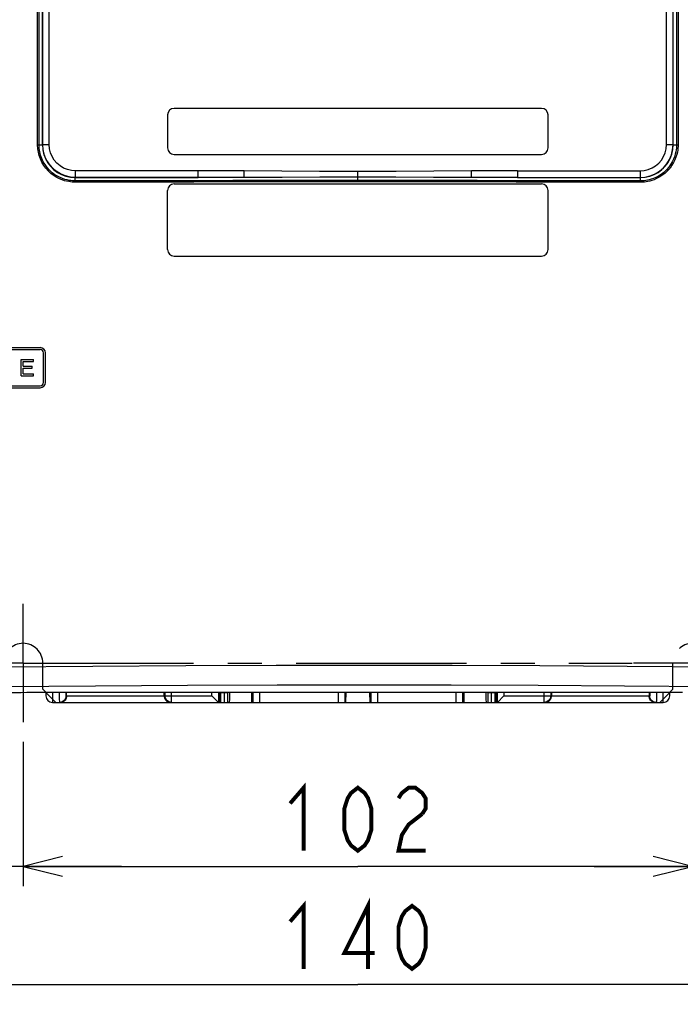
# Model space of a CAD drawing. Extents: x 35 to 410, y 33 to 287.
# Tile 15 of 65: x 57 to 91, y 128 to 178. Entities that reach past the tile are written whole.
import ezdxf

# ---------------------------------------------------------------- set-up
doc = ezdxf.new("R2010")
doc.units = 0
doc.header["$LTSCALE"] = 23.1
doc.linetypes.add('CENTER', pattern=[0.6, 0.375, -0.075, 0.075, -0.075])
doc.linetypes.add('HIDDEN', pattern=[0.2, 0.1, -0.1])
doc.layers.get('0').update_dxf_attribs({"linetype": 'CONTINUOUS'})
for name, color, linetype in [('ALL_AXIS', 7, 'CONTINUOUS'), ('ALL_DIM', 7, 'CONTINUOUS'), ('ALL_FEATURES', 7, 'CONTINUOUS')]:
    doc.layers.add(name, color=color, linetype=linetype)
doc.dimstyles.get("Standard").update_dxf_attribs({"dimtxt": 2.5, "dimasz": 2.5, "dimexe": 1.25, "dimexo": 0.625, "dimtad": 1, "dimcen": 2.5, "dimazin": 3, "dimtfac": 1, "dimtmove": 0, "dimatfit": 3})

# ---------------------------------------------------------------- blocks, each defined once
blk = doc.blocks.new('_OPEN')
at = {"color": 0, "linetype": 'BYBLOCK'}
for p, q in [((0, 0), (-1, 0.25)), ((-1, -0.25), (0, 0)), ((-1, 0), (0, 0))]:
    blk.add_line(p, q, dxfattribs=at)
blk = doc.blocks.new('*D0')
at = {"layer": 'ALL_DIM', "color": 2, "linetype": 'CONTINUOUS'}
for p, q in [((50.875, 147.152), (50.875, 128.325)), ((97.541, 147.152), (97.541, 128.325)), ((50.875, 129.325), (74.208, 129.325)), ((97.541, 129.325), (74.208, 129.325))]:
    blk.add_line(p, q, dxfattribs=at)
at = {"layer": 'ALL_DIM', "color": 2, "linetype": 'CONTINUOUS', "xscale": 2, "yscale": 2, "zscale": 2, "rotation": 180}
blk.add_blockref('_OPEN', (50.875, 129.325), dxfattribs=at)
at = {"layer": 'ALL_DIM', "color": 2, "linetype": 'CONTINUOUS', "xscale": 2, "yscale": 2, "zscale": 2}
blk.add_blockref('_OPEN', (97.541, 129.325), dxfattribs=at)
blk = doc.blocks.new('*D3')
at = {"layer": 'ALL_DIM', "color": 2, "linetype": 'CONTINUOUS'}
for p, q in [((97.541, 147.152), (97.541, 134.325)), ((91.208, 141.658), (91.208, 134.325)), ((91.208, 135.325), (86.208, 135.325)), ((86.208, 135.325), (94.375, 135.325)), ((109.334, 135.325), (94.375, 135.325)), ((97.541, 135.325), (109.334, 135.325))]:
    blk.add_line(p, q, dxfattribs=at)
at = {"layer": 'ALL_DIM', "color": 2, "linetype": 'CONTINUOUS', "xscale": 2, "yscale": 2, "zscale": 2}
blk.add_blockref('_OPEN', (91.208, 135.325), dxfattribs=at)
at = {"layer": 'ALL_DIM', "color": 2, "linetype": 'CONTINUOUS', "xscale": 2, "yscale": 2, "zscale": 2, "rotation": 180}
blk.add_blockref('_OPEN', (97.541, 135.325), dxfattribs=at)
blk = doc.blocks.new('*D4')
at = {"layer": 'ALL_DIM', "color": 2, "linetype": 'CONTINUOUS'}
for p, q in [((57.208, 141.658), (57.208, 134.325)), ((91.208, 141.658), (91.208, 134.325)), ((57.208, 135.325), (74.208, 135.325)), ((91.208, 135.325), (74.208, 135.325))]:
    blk.add_line(p, q, dxfattribs=at)
at = {"layer": 'ALL_DIM', "color": 2, "linetype": 'CONTINUOUS', "xscale": 2, "yscale": 2, "zscale": 2, "rotation": 180}
blk.add_blockref('_OPEN', (57.208, 135.325), dxfattribs=at)
at = {"layer": 'ALL_DIM', "color": 2, "linetype": 'CONTINUOUS', "xscale": 2, "yscale": 2, "zscale": 2}
blk.add_blockref('_OPEN', (91.208, 135.325), dxfattribs=at)
blk = doc.blocks.new('*D35')
at = {"color": 2, "linetype": 'CONTINUOUS'}
for p, q in [((50.875, 147.152), (50.875, 134.325)), ((57.208, 141.658), (57.208, 134.325)), ((50.875, 135.325), (43.671, 135.325)), ((43.671, 135.325), (54.041, 135.325)), ((62.208, 135.325), (54.041, 135.325)), ((57.208, 135.325), (62.208, 135.325))]:
    blk.add_line(p, q, dxfattribs=at)
at = {"color": 2, "linetype": 'CONTINUOUS', "xscale": 2, "yscale": 2, "zscale": 2}
blk.add_blockref('_OPEN', (50.875, 135.325), dxfattribs=at)
at = {"color": 2, "linetype": 'CONTINUOUS', "xscale": 2, "yscale": 2, "zscale": 2, "rotation": 180}
blk.add_blockref('_OPEN', (57.208, 135.325), dxfattribs=at)

msp = doc.modelspace()

# ---------------------------------------------------------------- linework, layer by layer
at = {"layer": 'ALL_AXIS', "color": 7, "linetype": 'CENTER'}
for p, q in [((57.208, 145.658), (57.208, 148.658)), ((57.208, 145.658), (50.718, 145.658)), ((57.208, 145.658), (57.208, 142.658)), ((57.208, 145.658), (88.147, 145.658)), ((91.208, 145.658), (88.208, 145.658))]:
    msp.add_line(p, q, dxfattribs=at)
at = {"layer": 'ALL_DIM', "color": 2, "linetype": 'CONTINUOUS', "const_width": 0.2}
for points in [[(70.768, 138.525), (71.456, 139.325), (71.456, 136.125)], [(74.208, 136.125), (73.864, 136.392), (73.692, 136.658), (73.52, 137.192), (73.52, 138.258), (73.692, 138.792), (73.864, 139.058), (74.208, 139.325), (74.552, 139.058), (74.724, 138.792), (74.896, 138.258), (74.896, 137.192), (74.724, 136.658), (74.552, 136.392), (74.208, 136.125)], [(76.272, 138.792), (76.444, 139.058), (76.788, 139.325), (77.132, 139.325), (77.476, 139.058), (77.648, 138.792), (77.648, 138.258), (77.476, 137.992)], [(77.476, 137.992), (76.788, 137.458), (76.444, 136.925), (76.272, 136.125), (77.648, 136.125)], [(70.768, 132.525), (71.456, 133.325), (71.456, 130.125)], [(74.724, 130.125), (74.724, 133.325), (73.52, 130.925), (75.068, 130.925)], [(76.96, 130.125), (76.616, 130.392), (76.444, 130.658), (76.272, 131.192), (76.272, 132.258), (76.444, 132.792), (76.616, 133.058), (76.96, 133.325), (77.304, 133.058), (77.476, 132.792), (77.648, 132.258), (77.648, 131.192), (77.476, 130.658), (77.304, 130.392), (76.96, 130.125)]]:
    msp.add_lwpolyline(points, dxfattribs=at)
at = {"layer": 'ALL_FEATURES', "color": 9, "linetype": 'CONTINUOUS'}
for p, q in [((57.946, 171.973), (57.946, 228.658)), ((58.203, 171.987), (58.203, 228.658)), ((58.537, 171.987), (58.537, 228.658)), ((89.879, 171.987), (89.879, 228.658)), ((90.213, 171.987), (90.213, 228.658)), ((90.47, 228.658), (90.47, 171.973)), ((57.946, 171.973), (58.19, 171.973)), ((58.203, 171.987), (58.19, 171.973)), ((58.203, 171.987), (58.537, 171.987)), ((89.879, 171.987), (90.213, 171.987)), ((90.213, 171.987), (90.226, 171.973)), ((90.226, 171.973), (90.47, 171.973)), ((59.87, 170.32), (59.87, 170.654)), ((66.107, 170.654), (59.87, 170.654)), ((66.107, 170.32), (66.107, 170.654)), ((68.437, 170.323), (68.437, 170.656)), ((74.208, 170.092), (74.208, 170.614)), ((79.979, 170.323), (79.979, 170.656)), ((82.309, 170.654), (82.309, 170.32)), ((82.309, 170.654), (88.546, 170.654)), ((88.546, 170.654), (88.546, 170.32)), ((59.87, 170.32), (59.86, 170.311)), ((59.86, 170.144), (59.86, 170.311)), ((66.107, 170.32), (59.87, 170.32)), ((82.309, 170.32), (88.546, 170.32)), ((88.546, 170.32), (88.556, 170.311)), ((88.556, 170.144), (88.556, 170.311)), ((57.718, 144.172), (57.718, 144.171)), ((57.718, 144.172), (90.698, 144.172)), ((58.696, 144.171), (58.702, 143.658)), ((64.415, 143.992), (64.415, 144.171)), ((64.749, 143.658), (64.749, 144.171)), ((66.79, 143.992), (66.79, 144.171)), ((67.124, 144.171), (67.124, 143.658)), ((67.237, 144.158), (67.237, 143.658)), ((67.397, 144.171), (67.397, 144.158)), ((67.419, 144.158), (67.419, 143.658)), ((67.564, 144.171), (67.564, 144.158)), ((67.586, 144.158), (67.586, 143.658)), ((68.875, 144.171), (68.875, 143.658)), ((73.541, 144.171), (73.541, 143.658)), ((74.875, 144.171), (74.875, 143.658)), ((79.541, 143.658), (79.541, 144.171)), ((80.83, 143.658), (80.83, 144.158)), ((80.852, 144.158), (80.852, 144.171)), ((80.997, 143.658), (80.997, 144.158)), ((81.019, 144.158), (81.019, 144.171)), ((81.179, 143.658), (81.179, 144.158)), ((81.292, 143.658), (81.292, 144.171)), ((81.626, 144.171), (81.626, 143.992)), ((83.667, 143.658), (83.667, 144.171)), ((84.001, 144.171), (84.001, 143.992)), ((89.714, 143.658), (89.72, 144.171)), ((59.386, 143.992), (66.79, 143.992)), ((81.626, 143.992), (89.03, 143.992))]:
    msp.add_line(p, q, dxfattribs=at)
at = {"layer": 'ALL_FEATURES', "color": 7, "linetype": 'CONTINUOUS'}
for p, q in [((58.023, 171.973), (58.023, 228.658)), ((58.19, 171.973), (58.19, 228.658)), ((90.226, 171.973), (90.226, 228.658)), ((90.393, 228.658), (90.393, 171.973)), ((83.541, 173.825), (64.875, 173.825)), ((64.541, 173.492), (64.541, 171.825)), ((83.875, 171.825), (83.875, 173.492)), ((64.875, 171.492), (83.541, 171.492)), ((82.309, 170.32), (85.437, 170.316)), ((85.437, 170.316), (88.556, 170.311)), ((64.541, 166.658), (64.541, 169.658)), ((64.875, 169.992), (83.541, 169.992)), ((83.875, 166.658), (83.875, 169.658)), ((64.875, 166.325), (83.541, 166.325)), ((52.675, 161.675), (58.075, 161.675)), ((52.675, 161.575), (58.075, 161.575)), ((57.105, 160.242), (57.105, 161.075)), ((57.105, 161.075), (57.73, 161.075)), ((57.73, 160.969), (57.73, 161.075)), ((58.241, 159.908), (58.241, 161.408)), ((58.341, 159.908), (58.341, 161.408)), ((57.209, 160.738), (57.209, 160.969)), ((57.209, 160.969), (57.73, 160.969)), ((57.209, 160.738), (57.661, 160.738)), ((57.209, 160.348), (57.209, 160.632)), ((57.209, 160.632), (57.661, 160.632)), ((57.661, 160.632), (57.661, 160.738)), ((57.105, 160.242), (57.73, 160.242)), ((57.209, 160.348), (57.73, 160.348)), ((57.73, 160.242), (57.73, 160.348)), ((52.675, 159.742), (58.075, 159.742)), ((52.675, 159.642), (58.075, 159.642)), ((57.718, 144.171), (90.698, 144.171)), ((58.362, 144.171), (58.366, 144.167)), ((58.366, 144.171), (58.369, 143.986)), ((59.421, 143.992), (59.421, 144.171)), ((64.375, 143.992), (64.375, 144.171)), ((67.193, 144.171), (67.193, 143.658)), ((67.217, 144.171), (67.208, 143.658)), ((67.217, 144.158), (67.586, 144.158)), ((69.208, 144.171), (69.208, 143.658)), ((73.208, 144.171), (73.208, 143.658)), ((75.208, 144.171), (75.208, 143.658)), ((79.208, 143.658), (79.208, 144.171)), ((80.83, 144.158), (81.199, 144.158)), ((81.208, 143.658), (81.199, 144.171)), ((81.234, 143.658), (81.234, 144.171)), ((84.041, 144.171), (84.041, 143.992)), ((88.995, 144.171), (88.995, 143.992)), ((90.047, 143.986), (90.05, 144.171)), ((90.05, 144.167), (90.054, 144.171)), ((58.702, 143.658), (89.714, 143.658)), ((66.79, 143.992), (67.124, 143.658)), ((67.124, 143.658), (67.124, 143.658)), ((81.292, 143.658), (81.626, 143.992)), ((81.292, 143.658), (81.292, 143.658))]:
    msp.add_line(p, q, dxfattribs=at)
at = {"layer": 'ALL_FEATURES', "color": 8, "linetype": 'HIDDEN'}
for p, q in [((58.208, 144.325), (58.208, 145.658)), ((90.208, 144.325), (90.208, 145.658)), ((58.208, 144.325), (58.362, 144.171)), ((58.366, 144.167), (58.875, 143.658)), ((89.541, 143.658), (90.05, 144.167)), ((90.054, 144.171), (90.208, 144.325))]:
    msp.add_line(p, q, dxfattribs=at)
at = {"layer": 'ALL_FEATURES', "color": 9, "linetype": 'CONTINUOUS'}
for points in [[(59.851, 170.077), (59.78, 170.078), (59.702, 170.083), (59.618, 170.091), (59.524, 170.105), (59.421, 170.125), (59.308, 170.155), (59.185, 170.196), (59.054, 170.25), (58.918, 170.319), (58.78, 170.404), (58.64, 170.508), (58.496, 170.639), (58.366, 170.784), (58.258, 170.931), (58.166, 171.088), (58.086, 171.258), (58.025, 171.433), (57.983, 171.599), (57.956, 171.774), (57.946, 171.973)], [(59.87, 170.32), (59.609, 170.341), (59.355, 170.402), (59.115, 170.501), (58.893, 170.637), (58.694, 170.806), (58.525, 171.003), (58.388, 171.225), (58.287, 171.467), (58.224, 171.723), (58.203, 171.987)], [(59.87, 170.654), (59.661, 170.67), (59.458, 170.719), (59.266, 170.798), (59.088, 170.907), (58.929, 171.042), (58.794, 171.2), (58.684, 171.377), (58.603, 171.571), (58.554, 171.776), (58.537, 171.987)], [(88.546, 170.32), (88.807, 170.341), (89.061, 170.402), (89.302, 170.502), (89.525, 170.638), (89.723, 170.807), (89.893, 171.006), (90.03, 171.228), (90.13, 171.47), (90.192, 171.725), (90.213, 171.987)], [(88.546, 170.654), (88.755, 170.67), (88.958, 170.719), (89.151, 170.799), (89.329, 170.908), (89.488, 171.043), (89.624, 171.202), (89.733, 171.38), (89.813, 171.573), (89.863, 171.777), (89.879, 171.987)], [(90.47, 171.973), (90.468, 171.892), (90.463, 171.803), (90.451, 171.707), (90.433, 171.599), (90.405, 171.481), (90.365, 171.35), (90.311, 171.213), (90.242, 171.073), (90.16, 170.935), (90.061, 170.798), (89.938, 170.658), (89.796, 170.525), (89.652, 170.415), (89.512, 170.327), (89.379, 170.258), (89.253, 170.204), (89.136, 170.164), (89.029, 170.134), (88.933, 170.112), (88.845, 170.097), (88.765, 170.087), (88.693, 170.081), (88.627, 170.078), (88.565, 170.077)], [(68.437, 170.656), (67.69, 170.655), (66.919, 170.655), (66.107, 170.654)], [(74.208, 170.614), (72.265, 170.624), (70.342, 170.644), (68.437, 170.656)], [(79.979, 170.656), (78.075, 170.644), (76.151, 170.624), (74.208, 170.614)], [(82.309, 170.654), (81.532, 170.655), (80.755, 170.655), (79.979, 170.656)], [(59.851, 170.077), (59.852, 170.103), (59.854, 170.124), (59.857, 170.139), (59.86, 170.144)], [(74.208, 170.092), (73.243, 170.092), (72.367, 170.091), (71.571, 170.091), (70.85, 170.091), (70.194, 170.091), (69.591, 170.09), (69.013, 170.09), (68.436, 170.089), (67.847, 170.089), (67.232, 170.088), (66.579, 170.088), (65.874, 170.087), (65.104, 170.086), (64.258, 170.085), (63.321, 170.083), (62.283, 170.082), (61.13, 170.08), (59.851, 170.077)], [(88.565, 170.077), (87.609, 170.079), (86.74, 170.081), (85.951, 170.082), (85.233, 170.083), (84.58, 170.084), (83.98, 170.085), (83.404, 170.086), (82.829, 170.086), (82.241, 170.087), (81.627, 170.088), (80.973, 170.088), (80.267, 170.089), (79.496, 170.09), (78.646, 170.09), (77.706, 170.091), (76.661, 170.091), (75.499, 170.092), (74.208, 170.092)], [(88.565, 170.077), (88.564, 170.103), (88.562, 170.124), (88.559, 170.139), (88.556, 170.144)], [(92.444, 145.443), (87.889, 145.481), (83.456, 145.507), (78.996, 145.524), (74.527, 145.53), (70.067, 145.525), (65.474, 145.51), (60.749, 145.482), (55.972, 145.443)], [(92.262, 144.444), (87.752, 144.482), (83.364, 144.509), (78.949, 144.525), (74.524, 144.531), (70.108, 144.527), (65.561, 144.511), (60.884, 144.484), (56.154, 144.444)], [(55.829, 144.119), (56.023, 144.132), (56.248, 144.143), (56.503, 144.153), (56.782, 144.161), (57.082, 144.167), (57.398, 144.171), (57.718, 144.172)], [(59.042, 144.171), (59.043, 144.15), (59.044, 144.011), (59.045, 143.89), (59.047, 143.792), (59.049, 143.719), (59.05, 143.674), (59.053, 143.658)], [(59.378, 144.171), (59.378, 144.146), (59.38, 144.081), (59.382, 144.032), (59.384, 144.002), (59.386, 143.992)], [(89.038, 144.171), (89.038, 144.147), (89.036, 144.082), (89.034, 144.033), (89.032, 144.002), (89.03, 143.992)], [(89.374, 144.171), (89.374, 144.151), (89.372, 144.012), (89.371, 143.892), (89.369, 143.794), (89.368, 143.72), (89.366, 143.674), (89.363, 143.658)], [(59.386, 143.992), (59.374, 143.905), (59.341, 143.825), (59.288, 143.756), (59.219, 143.703), (59.139, 143.67), (59.053, 143.658)], [(64.749, 143.658), (64.675, 143.667), (64.604, 143.691), (64.541, 143.731), (64.488, 143.784), (64.449, 143.847), (64.424, 143.917), (64.415, 143.992)], [(84.001, 143.992), (83.992, 143.917), (83.968, 143.847), (83.928, 143.784), (83.875, 143.731), (83.812, 143.691), (83.741, 143.667), (83.667, 143.658)], [(89.363, 143.658), (89.277, 143.67), (89.197, 143.703), (89.128, 143.756), (89.075, 143.825), (89.042, 143.905), (89.03, 143.992)]]:
    msp.add_lwpolyline(points, dxfattribs=at)
at = {"layer": 'ALL_FEATURES', "color": 7, "linetype": 'CONTINUOUS'}
for points in [[(59.86, 170.144), (59.792, 170.145), (59.717, 170.149), (59.635, 170.157), (59.545, 170.17), (59.446, 170.19), (59.336, 170.219), (59.218, 170.258), (59.092, 170.311), (58.961, 170.377), (58.828, 170.459), (58.693, 170.559), (58.554, 170.685), (58.428, 170.826), (58.325, 170.968), (58.235, 171.119), (58.159, 171.283), (58.099, 171.452), (58.059, 171.612), (58.033, 171.781), (58.023, 171.973)], [(58.19, 171.973), (58.207, 171.738), (58.257, 171.508), (58.339, 171.286), (58.451, 171.079), (58.592, 170.89), (58.759, 170.722), (58.949, 170.578), (59.158, 170.463), (59.384, 170.379), (59.62, 170.327), (59.86, 170.311)], [(90.393, 171.973), (90.391, 171.895), (90.385, 171.809), (90.374, 171.716), (90.357, 171.613), (90.33, 171.498), (90.291, 171.372), (90.239, 171.239), (90.173, 171.104), (90.094, 170.971), (89.999, 170.84), (89.88, 170.704), (89.743, 170.576), (89.604, 170.469), (89.469, 170.385), (89.34, 170.318), (89.219, 170.266), (89.107, 170.227), (89.003, 170.198), (88.91, 170.178), (88.825, 170.163), (88.749, 170.154), (88.679, 170.148), (88.615, 170.145), (88.556, 170.144)], [(88.556, 170.311), (88.796, 170.327), (89.031, 170.378), (89.255, 170.462), (89.464, 170.576), (89.654, 170.719), (89.821, 170.887), (89.963, 171.076), (90.076, 171.283), (90.159, 171.506), (90.209, 171.737), (90.226, 171.973)], [(59.86, 170.311), (62.979, 170.316), (66.107, 170.32)], [(74.208, 170.158), (73.244, 170.158), (72.368, 170.158), (71.573, 170.158), (70.852, 170.158), (70.196, 170.157), (69.594, 170.157), (69.016, 170.156), (68.44, 170.156), (67.852, 170.156), (67.237, 170.155), (66.584, 170.154), (65.879, 170.153), (65.11, 170.153), (64.264, 170.151), (63.329, 170.15), (62.291, 170.148), (61.139, 170.146), (59.86, 170.144)], [(68.437, 170.323), (67.691, 170.322), (66.919, 170.321), (66.107, 170.32)], [(74.208, 170.325), (72.283, 170.325), (70.359, 170.324), (68.437, 170.323)], [(79.979, 170.323), (78.057, 170.324), (76.133, 170.325), (74.208, 170.325)], [(88.556, 170.144), (87.601, 170.146), (86.732, 170.147), (85.943, 170.149), (85.226, 170.15), (84.574, 170.151), (83.974, 170.152), (83.398, 170.152), (82.824, 170.153), (82.236, 170.154), (81.622, 170.154), (80.968, 170.155), (80.263, 170.156), (79.492, 170.156), (78.644, 170.157), (77.704, 170.157), (76.66, 170.158), (75.499, 170.158), (74.208, 170.158)], [(82.309, 170.32), (81.532, 170.321), (80.755, 170.322), (79.979, 170.323)], [(55.876, 144.12), (56.023, 144.13), (56.245, 144.142), (56.503, 144.152), (56.792, 144.16), (57.106, 144.167), (57.437, 144.17), (57.718, 144.171)], [(67.691, 143.658), (67.694, 143.671), (67.697, 143.709), (67.7, 143.771), (67.703, 143.854), (67.705, 143.955), (67.707, 144.07), (67.707, 144.171)], [(68.805, 144.171), (68.806, 144.07), (68.808, 143.955), (68.81, 143.854), (68.813, 143.771), (68.816, 143.709), (68.819, 143.671), (68.822, 143.658)], [(73.594, 143.658), (73.597, 143.671), (73.6, 143.709), (73.603, 143.771), (73.606, 143.854), (73.608, 143.955), (73.61, 144.07), (73.611, 144.171)], [(74.805, 144.171), (74.806, 144.07), (74.808, 143.955), (74.81, 143.854), (74.813, 143.771), (74.816, 143.709), (74.819, 143.671), (74.822, 143.658)], [(79.594, 143.658), (79.597, 143.671), (79.6, 143.709), (79.603, 143.771), (79.606, 143.854), (79.608, 143.955), (79.61, 144.07), (79.611, 144.171)], [(80.709, 144.171), (80.709, 144.07), (80.711, 143.955), (80.713, 143.854), (80.716, 143.771), (80.719, 143.709), (80.722, 143.671), (80.725, 143.658)], [(59.421, 143.992), (59.416, 143.935), (59.402, 143.878), (59.377, 143.824), (59.341, 143.773), (59.294, 143.728), (59.237, 143.692), (59.169, 143.667), (59.094, 143.658)], [(64.375, 143.992), (64.379, 143.935), (64.394, 143.878), (64.419, 143.824), (64.455, 143.773), (64.502, 143.728), (64.559, 143.692), (64.626, 143.667), (64.702, 143.658)], [(83.714, 143.658), (83.79, 143.667), (83.857, 143.692), (83.914, 143.728), (83.961, 143.773), (83.997, 143.824), (84.022, 143.878), (84.037, 143.935), (84.041, 143.992)], [(89.322, 143.658), (89.247, 143.667), (89.179, 143.692), (89.122, 143.728), (89.075, 143.773), (89.039, 143.824), (89.014, 143.878), (88.999, 143.935), (88.995, 143.992)]]:
    msp.add_lwpolyline(points, dxfattribs=at)
for centre, radius, start, end in [((64.875, 173.492), 0.333, 90, 180), ((83.541, 173.492), 0.333, 0, 90), ((64.875, 171.825), 0.333, 180, 270), ((83.541, 171.825), 0.333, 270, 360), ((64.875, 169.658), 0.333, 90, 180), ((83.541, 169.658), 0.333, 0, 90), ((64.875, 166.658), 0.333, 180, 270), ((83.541, 166.658), 0.333, 270, 360), ((58.075, 161.408), 0.267, 0, 90), ((58.075, 161.408), 0.167, 0, 90), ((58.075, 159.908), 0.267, 270, 360), ((58.075, 159.908), 0.167, 270, 360), ((58.702, 143.992), 0.333, 181, 270), ((89.714, 143.992), 0.333, 270, 359)]:
    msp.add_arc(centre, radius, start, end, dxfattribs=at)
at = {"layer": 'ALL_FEATURES', "color": 8, "linetype": 'HIDDEN'}
for centre in [(57.208, 145.658), (91.208, 145.658)]:
    msp.add_arc(centre, 1, 0, 180, dxfattribs=at)

# ---------------------------------------------------------------- dimensions: what is measured, and where the dimension line sits
at = {"color": 2, "linetype": 'CONTINUOUS'}
dim = msp.add_linear_dim(base=(57.208, 135.325), p1=(50.875, 148.152), p2=(57.208, 142.658), dimstyle='Standard', dxfattribs=at)
dim.commit()
dim.dimension.update_dxf_attribs({"geometry": '*D35', "text_midpoint": (43.671, 135.325), "dimtype": 128})
at = {"layer": 'ALL_DIM', "color": 2, "linetype": 'CONTINUOUS'}
dim = msp.add_linear_dim(base=(97.541, 129.325), p1=(50.875, 148.152), p2=(97.541, 148.152), dimstyle='Standard', dxfattribs=at)
dim.commit()
dim.dimension.update_dxf_attribs({"geometry": '*D0', "text_midpoint": (70.08, 129.325), "dimtype": 128})
for base, p1, p2, picture, middle in [((91.208, 135.325), (97.541, 148.152), (91.208, 142.658), '*D3', (98.326, 135.325)), ((57.208, 135.325), (91.208, 142.658), (57.208, 142.658), '*D4', (70.08, 135.325))]:
    dim = msp.add_linear_dim(base=base, p1=p1, p2=p2, angle=180, dimstyle='Standard', dxfattribs=at)
    dim.commit()
    dim.dimension.update_dxf_attribs({"geometry": picture, "text_midpoint": middle, "dimtype": 128})

doc.saveas('drawing.dxf')
